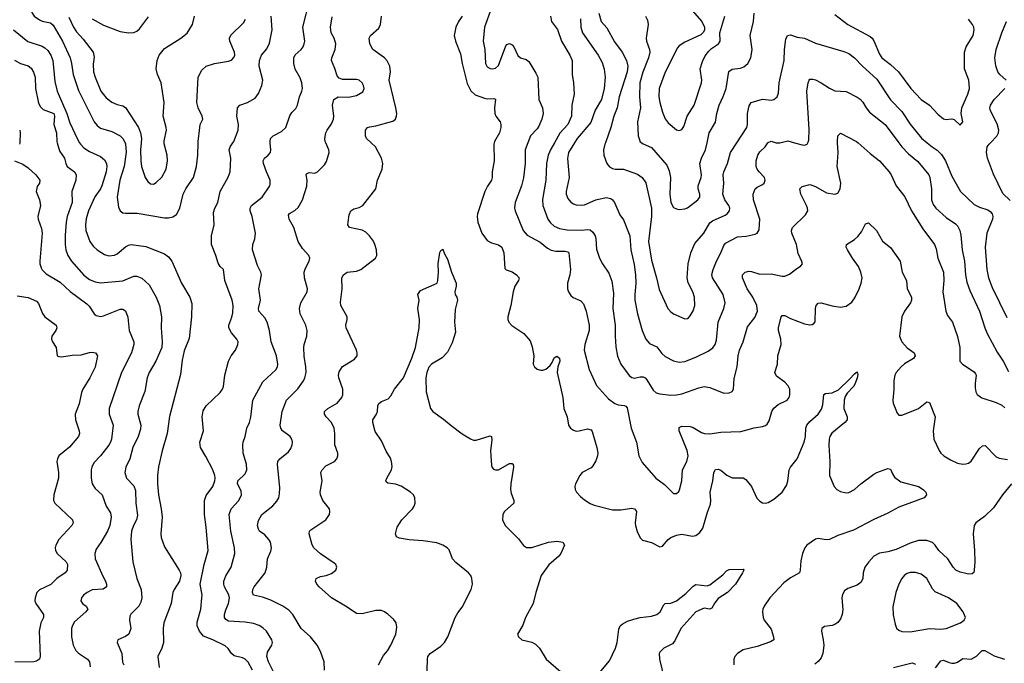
# Model space of a CAD drawing. Header units: inches. Extents: x 990586 to 1117858, y 769490 to 892071.
# Tile 138 of 248: x 1091328 to 1098407, y 806260 to 810884. Entities that reach past the tile are written whole.
import ezdxf

# ---------------------------------------------------------------- set-up
doc = ezdxf.new("R2010")
doc.units = ezdxf.units.IN
doc.header["$MEASUREMENT"] = 0
doc.layers.add('B0890', color=7, linetype='Continuous')
doc.layers.add('B0891', color=7, linetype='Continuous')

msp = doc.modelspace()

# ---------------------------------------------------------------- linework, layer by layer
at = {"layer": 'B0890', "color": 6}
for points, elevation in [([(1091328.5, 810000), (1091327.9, 809990)], 2900), ([(1091598, 810000), (1091606.2, 809966.2), (1091617.3, 809937.3), (1091650.2, 809890), (1091659.2, 809850), (1091669.7, 809830), (1091721.5, 809790), (1091735.1, 809770), (1091733.1, 809730), (1091702.4, 809650), (1091705.2, 809570), (1091670.6, 809470), (1091663.4, 809430), (1091655.2, 809335.2), (1091655.7, 809270), (1091660.9, 809230), (1091674.8, 809190), (1091700.4, 809150), (1091790, 809048.1), (1091830, 809017.5), (1091870, 809000), (1091910, 808992.9), (1092070, 809008.1), (1092150, 809041.6), (1092170, 809042.5), (1092206.1, 809026.1), (1092259.6, 808979.6), (1092310, 808891.2), (1092333.4, 808830), (1092347.9, 808750), (1092345.4, 808670), (1092353.4, 808570), (1092349.7, 808530), (1092308, 808430), (1092259.7, 808350), (1092244.6, 808310), (1092227.7, 808212.3), (1092186.5, 808110), (1092177.2, 808070), (1092178, 808050), (1092200.2, 807970), (1092197.7, 807942.3), (1092179.3, 807890), (1092142.2, 807810), (1092121, 807730), (1092091.5, 807670), (1092084, 807630), (1092097.2, 807590), (1092150, 807535.3), (1092162.1, 807502.1), (1092164.2, 807410), (1092175.5, 807324.5), (1092167.9, 807292.1), (1092146, 807250), (1092132.6, 807210), (1092128.4, 807150), (1092141.4, 806990), (1092169.8, 806870.2), (1092201.3, 806790), (1092205.7, 806730), (1092199.6, 806700.4), (1092185.2, 806670), (1092127.6, 806612.4), (1092120.9, 806599.1), (1092118, 806570), (1092126.9, 806510), (1092114, 806470), (1092090, 806452.2), (1092032.9, 806430), (1092028.8, 806410), (1092062.5, 806330), (1092067.6, 806267.6), (1092077.1, 806250)], 3000), ([(1091759.1, 810000), (1091764.9, 809990), (1091790, 809963), (1091830, 809936.3), (1091910, 809901.7), (1091937.3, 809877.3), (1091951.6, 809850), (1091954.7, 809830), (1091950, 809791.4), (1091918, 809690), (1091909.2, 809670), (1091867.8, 809612.2), (1091822.9, 809510), (1091806.5, 809453.5), (1091801, 809410), (1091804.3, 809370), (1091833.5, 809290), (1091856.5, 809256.5), (1091885.2, 809230), (1091937.6, 809197.6), (1091970, 809187.1), (1092010, 809191.8), (1092030, 809202.9), (1092090, 809253.3), (1092110, 809264.7), (1092130, 809269.5), (1092234.9, 809254.9), (1092370, 809201), (1092399.4, 809179.4), (1092422.1, 809150), (1092492.6, 808990), (1092552.6, 808890), (1092566.1, 808846.1), (1092562.9, 808750), (1092545.7, 808594.3), (1092510, 808504.8), (1092496.8, 808436.8), (1092484.8, 808335.2), (1092406.5, 808033.5), (1092388.3, 807910), (1092352.4, 807787.6), (1092327.3, 807672.7), (1092319.3, 807610), (1092318.7, 807550), (1092325.7, 807470), (1092346.4, 807370), (1092352, 807310), (1092342.1, 807190), (1092344.9, 807164.9), (1092370, 807097.5), (1092475.3, 806930), (1092484.8, 806910), (1092487.5, 806890), (1092478.5, 806850), (1092438.7, 806790), (1092430.5, 806770), (1092416.4, 806690), (1092364.2, 806550), (1092359.7, 806510), (1092362, 806410), (1092350.9, 806370), (1092321.6, 806310), (1092330.8, 806230.8)], 3100), ([(1092085.9, 810000), (1092090, 809992), (1092092.7, 809932.7), (1092078.8, 809830), (1092047.5, 809730), (1092028, 809610), (1092038.3, 809538.3), (1092050, 809510), (1092070, 809496.9), (1092090, 809493.1), (1092173.9, 809493.9), (1092370, 809460.9), (1092398.7, 809461.3), (1092430, 809468.7), (1092454.8, 809485.2), (1092480.9, 809530), (1092503.3, 809630), (1092522.4, 809670), (1092577.6, 809750), (1092598.5, 809830), (1092609, 809910), (1092611.9, 810000)], 3200), ([(1092201.5, 810000), (1092197.1, 809950), (1092198.6, 809870), (1092204.2, 809830), (1092230.7, 809750.7), (1092250, 809721.8), (1092270, 809704.9), (1092290, 809702.6), (1092310, 809713.6), (1092350, 809752.1), (1092381.2, 809810), (1092391.8, 809870), (1092389.4, 809910), (1092367.6, 809992.4), (1092367.6, 810000)], 3300), ([(1093002.1, 806210), (1092970, 806267.3), (1092950, 806289.6), (1092930, 806299.1), (1092870, 806313), (1092850.7, 806330), (1092826.9, 806366.9), (1092806.2, 806386.2), (1092717.4, 806430), (1092650, 806454.6), (1092620.3, 806490), (1092604.2, 806530), (1092603.2, 806556.8), (1092630.3, 806650), (1092638.9, 806730), (1092639.8, 806750), (1092626.5, 806830), (1092655, 806970), (1092683.2, 807070), (1092670, 807238.9), (1092656.3, 807330), (1092656.5, 807430), (1092670, 807464.8), (1092716.3, 807530), (1092731.4, 807570), (1092734.1, 807590), (1092732.3, 807610), (1092717.2, 807650), (1092666.8, 807746.8), (1092627.8, 807810), (1092623.7, 807850), (1092648.7, 807931.3), (1092640.8, 808030), (1092647, 808073), (1092670, 808109.2), (1092770, 808206.4), (1092786.6, 808230), (1092793.2, 808250), (1092803.4, 808330), (1092829.3, 808430.7), (1092849.9, 808470), (1092879.9, 808510), (1092897.2, 808550), (1092898, 808570), (1092889.9, 808590), (1092850, 808635.4), (1092831.9, 808670), (1092832.6, 808690), (1092854.1, 808745.9), (1092861.2, 808778.8), (1092863.1, 808830), (1092857.1, 808870), (1092803.6, 809010), (1092794, 809090), (1092770, 809111.6), (1092754.7, 809134.7), (1092738.8, 809190), (1092706.8, 809270), (1092707.6, 809330), (1092725.5, 809410), (1092721.2, 809498.8), (1092731.2, 809528.8), (1092754, 809570), (1092770.7, 809650), (1092827.9, 809752.1), (1092841.6, 809790), (1092845.8, 809890), (1092835.4, 809950), (1092842.2, 809970), (1092860.7, 810000)], 3100), ([(1093155, 806195), (1093117.6, 806270), (1093105.3, 806310), (1093110, 806341.3), (1093142.3, 806390), (1093144.9, 806410), (1093140.9, 806430), (1093103.6, 806490), (1093075.9, 806515.9), (1093050, 806531.7), (1093010, 806545.4), (1092950, 806556), (1092830, 806564.2), (1092810, 806576.1), (1092800.5, 806590), (1092799.9, 806610), (1092810, 806645.1), (1092830.4, 806689.6), (1092835.7, 806730), (1092832.1, 806752.1), (1092800, 806810), (1092795.2, 806830), (1092796.8, 806850), (1092810, 806888.2), (1092848, 806950), (1092875.5, 807050), (1092873.2, 807090), (1092847, 807210), (1092835.4, 807330), (1092848.2, 807370), (1092904.7, 807430), (1092923.7, 807470), (1092919.6, 807499.6), (1092895.2, 807550), (1092896, 807570), (1092950, 807622.2), (1092962.1, 807650), (1092958.2, 807690), (1092934.1, 807770), (1092932.2, 807830), (1092934.6, 807850), (1092950.3, 807890), (1092961.8, 807950), (1092979.8, 807990), (1092990, 808027.6), (1093003.5, 808150), (1093077.1, 808282.9), (1093170, 808368.5), (1093181.4, 808390), (1093184.8, 808410), (1093175.2, 808470), (1093135.6, 808570), (1093125.1, 808650), (1093107.5, 808710), (1093090, 808743.2), (1093047.2, 808790), (1093044.8, 808810), (1093059.1, 808870), (1093048.7, 808950), (1093066.1, 809050), (1093062.9, 809070), (1093039.1, 809119.1), (1093003.3, 809230), (1093003.7, 809270), (1093018.3, 809310), (1093024.8, 809350), (1093000.3, 809470), (1092985.5, 809510), (1092984.5, 809530), (1092996.1, 809550), (1093071, 809609), (1093126.8, 809690), (1093130, 809700.8), (1093129.9, 809730), (1093101.9, 809790), (1093081.5, 809850), (1093079.2, 809870), (1093088.2, 809890), (1093115.9, 809910), (1093130.6, 809930), (1093135, 809950), (1093129.9, 810000)], 3000), ([(1093520.1, 806210), (1093517.7, 806270), (1093490, 806346.1), (1093466.2, 806390), (1093418.3, 806450), (1093351.7, 806510), (1093291.2, 806611.3), (1093262.3, 806642.3), (1093220.6, 806670), (1093133.2, 806713.2), (1093074.7, 806734.7), (1093010, 806749.5), (1093002.8, 806770), (1093005.2, 806790), (1093015.1, 806810), (1093092.5, 806910), (1093104.2, 806950), (1093110.2, 807010), (1093133.9, 807066.1), (1093138.5, 807090), (1093132.1, 807130), (1093120.4, 807150), (1093090, 807182.6), (1093053.3, 807210), (1093044.4, 807224.4), (1093039, 807250), (1093045.1, 807285.1), (1093069.7, 807330.3), (1093147.8, 807392.2), (1093176, 807424), (1093190.5, 807449.5), (1093197.3, 807477.3), (1093199.1, 807520.9), (1093182.1, 807690), (1093184.3, 807710), (1093197.9, 807730), (1093261.1, 807778.9), (1093277.2, 807802.8), (1093286.8, 807830), (1093288.7, 807850), (1093284.4, 807870), (1093271.9, 807890), (1093218.6, 807930), (1093205, 807950), (1093201, 807970), (1093214.4, 808070), (1093246.1, 808150), (1093328.5, 808231.5), (1093369.3, 808290), (1093378.4, 808310), (1093386.9, 808350), (1093386.3, 808390), (1093374.3, 808465.7), (1093370.7, 808529.3), (1093372.6, 808550), (1093392, 808610), (1093394.6, 808650), (1093384.9, 808690), (1093345.6, 808770), (1093339.2, 808810), (1093349.9, 808850), (1093395.3, 808930), (1093396.9, 808950), (1093375.9, 809030), (1093374.2, 809070), (1093382.2, 809097.8), (1093409.2, 809150), (1093413.9, 809170), (1093406.9, 809190), (1093361, 809241), (1093331.3, 809290), (1093299.7, 809390), (1093266.3, 809450), (1093261.3, 809478.7), (1093267.4, 809492.6), (1093307.1, 809512.9), (1093330, 809533.9), (1093362.5, 809590), (1093393, 809687), (1093396, 809730), (1093387.5, 809770), (1093390, 809777.3), (1093410, 809786.8), (1093450, 809782.4), (1093469.6, 809790.4), (1093519.2, 809840.8), (1093533.7, 809866.3), (1093553.3, 809930), (1093551, 809950), (1093529, 810000)], 2900), ([(1093908.8, 806250), (1093944.8, 806315.2), (1093973.3, 806350), (1093997.1, 806390), (1094032.3, 806470), (1094040.7, 806520.7), (1094035.8, 806550), (1094016.7, 806576.7), (1093974.2, 806614.2), (1093951.2, 806631.2), (1093930, 806638.6), (1093890, 806638.5), (1093790, 806615.3), (1093750, 806618.3), (1093683.9, 806663.9), (1093569.5, 806729.5), (1093482, 806810), (1093463.7, 806830), (1093455.8, 806850), (1093459.4, 806870), (1093490, 806884.8), (1093530.6, 806890.6), (1093570, 806904.6), (1093601.7, 806930), (1093609, 806950), (1093601.5, 806970), (1093590, 806980.3), (1093490, 807045.8), (1093442.6, 807090), (1093430.6, 807110.6), (1093408.4, 807190), (1093412.9, 807210), (1093421.1, 807218.9), (1093529.9, 807290), (1093556.1, 807330), (1093559.1, 807350), (1093555.3, 807370), (1093506.9, 807430), (1093491.9, 807470), (1093489.6, 807490.4), (1093502, 807570), (1093494.2, 807630), (1093502.8, 807650), (1093530, 807678.2), (1093591.5, 807710), (1093609, 807730), (1093614.9, 807750), (1093614.5, 807770), (1093593.9, 807830), (1093593.4, 807910), (1093588.5, 807950), (1093570.8, 807990), (1093532.3, 808030), (1093519.8, 808050), (1093520.3, 808070), (1093544, 808090), (1093611.4, 808130), (1093645.3, 808170), (1093652.2, 808190), (1093651.5, 808230), (1093621.7, 808310), (1093620.1, 808330), (1093625, 808355), (1093648.5, 808391.5), (1093734.9, 808445.1), (1093753.7, 808470), (1093755.4, 808490), (1093750.8, 808510), (1093676.1, 808670), (1093672.2, 808690), (1093681.9, 808730), (1093681.6, 808750), (1093637.4, 808830), (1093635.5, 808855.5), (1093646.5, 808950), (1093644.4, 809030), (1093656.1, 809050), (1093683.6, 809070), (1093750, 809078.2), (1093781.2, 809090), (1093885.7, 809170), (1093896.6, 809190), (1093894.5, 809230), (1093881.5, 809270), (1093871.7, 809291.7), (1093844.5, 809330), (1093816.4, 809356.4), (1093791.1, 809371.1), (1093700.4, 809390), (1093687.9, 809410), (1093689, 809430), (1093697.4, 809482.6), (1093710, 809510.2), (1093730, 809524.4), (1093770, 809535.4), (1093796.5, 809550), (1093889.5, 809670), (1093899.9, 809730), (1093934.4, 809810), (1093938.3, 809850), (1093928.5, 809890), (1093886.5, 809970), (1093854.7, 810000)], 2800), ([(1094739.2, 810000), (1094736.5, 809990), (1094740.7, 809870), (1094724.6, 809790), (1094725.1, 809750), (1094720.4, 809730), (1094691.5, 809688.5), (1094672.9, 809650), (1094619.9, 809490), (1094617.1, 809470), (1094623.1, 809430), (1094651.7, 809350), (1094690, 809296.7), (1094719.8, 809279.8), (1094770, 809266.7), (1094793.9, 809250), (1094808.7, 809210), (1094815.9, 809095.9), (1094826.6, 809086.6), (1094870, 809072.4), (1094900.4, 809050), (1094918.8, 809030), (1094914.3, 809010), (1094888, 808970), (1094875.9, 808930), (1094858.6, 808830), (1094838, 808750), (1094838.2, 808730), (1094845.1, 808710), (1094867.1, 808687.1), (1094952.6, 808630), (1094997.4, 808577.4), (1095013.2, 808533.2), (1095025.8, 808470), (1095020.2, 808410), (1095029.8, 808390), (1095050, 808374.5), (1095074.1, 808365.9), (1095090, 808366), (1095110, 808374.1), (1095141.1, 808398.9), (1095157.6, 808422.4), (1095170, 808454.6), (1095190, 808467.8), (1095210, 808452.6), (1095211, 808430), (1095197.5, 808390), (1095193.2, 808350), (1095234, 808170), (1095240.1, 808090), (1095264, 808030), (1095274.5, 807970), (1095289.5, 807949.5), (1095310, 807935.8), (1095330, 807929.1), (1095350, 807929.5), (1095410, 807944), (1095436.8, 807936.8), (1095445, 807925), (1095478.7, 807810), (1095485.9, 807770), (1095483.7, 807750), (1095470, 807714.7), (1095450, 807678.9), (1095436, 807664), (1095371.6, 807630), (1095354.8, 807610), (1095324.8, 807550), (1095319.8, 807530), (1095322.2, 807510), (1095332.2, 807490), (1095359.2, 807459.2), (1095390, 807433.6), (1095430, 807408.3), (1095457.5, 807397.5), (1095590, 807362.8), (1095650, 807362.2), (1095730, 807375.5), (1095749.2, 807369.2), (1095763.3, 807350), (1095753.5, 807270), (1095754.8, 807250), (1095768, 807208), (1095790, 807160.9), (1095805.6, 807145.6), (1095870, 807128), (1095930, 807096.8), (1095950, 807101), (1095991.2, 807148.8), (1096010, 807164), (1096050, 807181.5), (1096090, 807187.8), (1096166.4, 807173.6), (1096190, 807177.3), (1096219.5, 807200.5), (1096239.4, 807230), (1096273, 807347), (1096296, 807404), (1096298.4, 807430), (1096293.4, 807490), (1096312.3, 807570), (1096319.3, 807630), (1096330, 807653.1), (1096350, 807656), (1096370, 807646.6), (1096412.2, 807612.2), (1096450, 807592.8), (1096530, 807591.9), (1096550, 807581.5), (1096590.1, 807530.1), (1096627.6, 807447.6), (1096650, 807424.8), (1096670, 807413.9), (1096690, 807410.7), (1096710, 807415.5), (1096750, 807439.1), (1096809.4, 807490), (1096841.2, 807538.8), (1096851.2, 807568.8), (1096860.4, 807650), (1096870.6, 807670), (1096917, 807730), (1096967.6, 807850), (1096977.8, 807890), (1096980.2, 807950), (1096987.7, 807970), (1097010, 807998.3), (1097067.9, 808050), (1097093, 808087), (1097102.9, 808117.1), (1097110, 808190.2), (1097122.3, 808197.7), (1097170, 808202.3), (1097214.7, 808225.3), (1097296.9, 808303.1), (1097330, 808340.7), (1097350, 808353.1), (1097354.1, 808334.1), (1097350.6, 808310.6), (1097335, 808270), (1097323, 808250), (1097278.5, 808201.5), (1097263.9, 808176.1), (1097255.9, 808150), (1097253.6, 808090), (1097278.4, 808030), (1097277, 808010), (1097261.7, 807990), (1097167.4, 807912.6), (1097153.7, 807890), (1097148.2, 807870), (1097145.6, 807825.6), (1097153.8, 807710), (1097150.1, 807610.1), (1097183.7, 807530), (1097203.3, 807510), (1097230, 807495.5), (1097270, 807486), (1097290, 807487.8), (1097330, 807508.3), (1097375.5, 807550), (1097470, 807619.9), (1097490, 807631), (1097570, 807659), (1097590, 807655.9), (1097602.5, 807622.5), (1097617.7, 807597.7), (1097663, 807563), (1097791.3, 807531.3), (1097824.5, 807510), (1097844.1, 807490), (1097847.5, 807470), (1097830, 807448.8), (1097650, 807383.1), (1097570, 807338.2), (1097470, 807293.7), (1097323.6, 807216.4), (1097210, 807177.9), (1097150, 807149.6), (1097126.3, 807146.3), (1097070, 807156.5), (1097050, 807152.5), (1096987.2, 807110), (1096972.3, 807090), (1096956.8, 807050), (1096944.5, 806995.5), (1096940.4, 806930), (1096934.2, 806910), (1096870, 806875.2), (1096822.8, 806837.2), (1096721, 806730), (1096679.9, 806670), (1096671.7, 806650), (1096668.5, 806630), (1096673.3, 806590), (1096681.1, 806570), (1096730, 806506.6), (1096748.7, 806451.3), (1096750.1, 806430), (1096726.4, 806413.6), (1096630, 806380.8), (1096530, 806357.1), (1096488.9, 806331.1), (1096470.5, 806310), (1096463.4, 806290), (1096462.5, 806250)], 2800), ([(1094982, 810000), (1094963.5, 809950), (1094962, 809850), (1094951.4, 809748.6), (1094936.5, 809690), (1094890.9, 809570), (1094885.3, 809530), (1094890.2, 809510), (1094949.1, 809370), (1094976.3, 809336.2), (1095070, 809285.2), (1095123.4, 809243.4), (1095150, 809228.7), (1095182.1, 809222.1), (1095250, 809220.3), (1095270, 809215.8), (1095276.5, 809210), (1095287.7, 809090), (1095284.3, 809050), (1095266.6, 808990), (1095267.5, 808950), (1095273.5, 808930), (1095290, 808903.3), (1095308.2, 808888.2), (1095363.5, 808863.5), (1095381.7, 808841.7), (1095402.2, 808790), (1095422, 808690), (1095421.9, 808650), (1095391.9, 808550), (1095387.8, 808510), (1095423, 808370), (1095476.1, 808256.1), (1095560.6, 808160.6), (1095607, 808127), (1095630, 808118.2), (1095673.3, 808113.3), (1095687, 808107), (1095695.8, 808095.8), (1095723.7, 807950), (1095762, 807850), (1095778.9, 807750), (1095803, 807703), (1095901.7, 807590), (1095964.7, 807544.7), (1096030, 807480.9), (1096050, 807479.3), (1096066.6, 807493.4), (1096073, 807507), (1096087.9, 807570), (1096093.4, 807650), (1096124.4, 807710), (1096133.8, 807750), (1096127.5, 807790), (1096068.8, 807930), (1096070, 807955.1), (1096090, 807963.9), (1096150, 807961.4), (1096170, 807954.2), (1096230, 807918.1), (1096250.8, 807910.8), (1096290, 807907.7), (1096370, 807921.5), (1096513.9, 807926.1), (1096610, 807951.9), (1096670, 807961.7), (1096690, 807968.3), (1096701.9, 807978.1), (1096717.4, 808002.6), (1096737.1, 808070), (1096750, 808094.2), (1096780.4, 808119.6), (1096845.9, 808150), (1096860.1, 808170), (1096865.7, 808190), (1096865, 808230), (1096854.4, 808254.4), (1096830, 808279.4), (1096770, 808323.6), (1096758, 808350), (1096776.3, 808410), (1096778.3, 808470), (1096802.2, 808550), (1096800, 808590), (1096783.1, 808650), (1096783.9, 808670), (1096803.1, 808750), (1096810, 808759.9), (1096830, 808759.8), (1096870, 808737.5), (1096970, 808699.2), (1097008.1, 808691.9), (1097026.3, 808693.7), (1097038.8, 808701.2), (1097047, 808713), (1097049.3, 808810), (1097055.8, 808830), (1097070, 808847.9), (1097090, 808849.4), (1097170, 808827.3), (1097230, 808817.8), (1097270, 808826), (1097310, 808853.5), (1097333.9, 808886.1), (1097364.4, 808950), (1097378.4, 808990), (1097384.9, 809030), (1097375.9, 809070), (1097359, 809110), (1097315.5, 809170), (1097279.2, 809230), (1097271.2, 809250), (1097272, 809268), (1097330, 809305.9), (1097353.1, 809326.9), (1097379.6, 809360.4), (1097410, 809418.4), (1097430, 809423.5), (1097489.3, 809369.3), (1097532.3, 809292.3), (1097590, 809248.1), (1097659.5, 809150), (1097673.6, 809070), (1097704.7, 809010), (1097708.7, 808950), (1097739.8, 808890), (1097741.2, 808870), (1097734, 808850), (1097690.3, 808790), (1097669.5, 808750), (1097654.1, 808610), (1097670.4, 808570), (1097710, 808526), (1097759.8, 808490), (1097766.8, 808470), (1097755.3, 808450), (1097690, 808412), (1097665.5, 808390), (1097628.9, 808350), (1097619.9, 808330), (1097613, 808290), (1097613, 808227), (1097605.5, 808150), (1097608.7, 808128.7), (1097636.8, 808056.8), (1097650, 808043.9), (1097670, 808043.3), (1097689.5, 808049.5), (1097790, 808090.4), (1097850, 808138.3), (1097870, 808134.1), (1097910.1, 808030), (1097896.9, 807930), (1097901.1, 807870), (1097938.2, 807790), (1097951.7, 807770), (1097973.5, 807750), (1098021, 807721), (1098070, 807699.2), (1098110, 807691.3), (1098130, 807692.6), (1098150, 807698.2), (1098168.4, 807711.6), (1098230, 807802.4), (1098250, 807821.5), (1098270, 807824.6), (1098350, 807742.9), (1098370, 807733.9), (1098430, 807724.3)], 2900), ([(1095173.2, 810000), (1095146.3, 809953.7), (1095129, 809911), (1095116.5, 809850), (1095111.8, 809730), (1095086.9, 809593.1), (1095088.5, 809550), (1095125.3, 809450), (1095143.6, 809423.6), (1095170, 809400.3), (1095210, 809384.1), (1095265, 809375), (1095370, 809370.8), (1095410, 809376.6), (1095430, 809374.6), (1095450, 809357.2), (1095465.5, 809330), (1095471.2, 809310), (1095476.2, 809236.2), (1095497.8, 809170), (1095517.6, 809130), (1095563.4, 809063.4), (1095585.4, 809005.4), (1095598.3, 808918.3), (1095591.9, 808810), (1095609.8, 808690.2), (1095608.5, 808610), (1095614.9, 808534.9), (1095626.9, 808466.9), (1095650.6, 808410), (1095710, 808327.9), (1095730, 808314), (1095749, 808309), (1095790, 808318.8), (1095810, 808317.5), (1095824.2, 808310), (1095836.7, 808296.7), (1095882, 808222), (1095904.5, 808204.5), (1095930, 808195.5), (1096010, 808185.8), (1096050, 808187.8), (1096090, 808196), (1096210, 808239), (1096250, 808248.5), (1096290, 808241.4), (1096390, 808200.7), (1096430, 808202.8), (1096450, 808212.5), (1096460.9, 808230), (1096465.8, 808305.8), (1096487.7, 808390), (1096495, 808470), (1096504.2, 808510), (1096530, 808570), (1096561.6, 808678.4), (1096614.8, 808745.2), (1096633.2, 808790), (1096628.2, 808830), (1096600.4, 808890), (1096559.2, 808950), (1096524.8, 809030), (1096525.5, 809050), (1096543.1, 809070), (1096570, 809078.4), (1096590, 809076.1), (1096650, 809056.1), (1096730, 809058.4), (1096810, 809040.8), (1096830, 809041.2), (1096864.1, 809055.9), (1096905.7, 809090), (1096945.4, 809114.6), (1096956.4, 809130), (1096952.4, 809147.6), (1096925, 809205), (1096913.7, 809270), (1096879.7, 809350), (1096876.8, 809370), (1096884, 809390), (1096978.5, 809481.5), (1096994.1, 809510), (1096993.2, 809530), (1096986, 809550), (1096944.5, 809630), (1096937.6, 809670), (1096953.5, 809686.5), (1097010, 809700.1), (1097050, 809686), (1097130, 809640.7), (1097189.2, 809630.8), (1097210, 809638.8), (1097227.6, 809670), (1097231.9, 809710), (1097204.7, 809830), (1097213.8, 809930), (1097208.9, 810000)], 3000), ([(1095317.4, 810000), (1095273.2, 809930), (1095265.7, 809885.7), (1095278.1, 809750), (1095257.8, 809650), (1095257.9, 809630), (1095270, 809600.1), (1095290, 809574.2), (1095310, 809559.9), (1095330, 809552.7), (1095369.5, 809550.5), (1095390, 809554.6), (1095470, 809589.6), (1095545.5, 809605.5), (1095578.2, 809598.2), (1095591.4, 809590), (1095605.4, 809570), (1095642.4, 809482.4), (1095670, 809446), (1095714.9, 809330), (1095721.2, 809230), (1095745.4, 809125.4), (1095755.5, 809050), (1095757.5, 808990), (1095750, 808910), (1095752.1, 808870), (1095771, 808770), (1095803.7, 808650), (1095829, 808589), (1095856.9, 808556.9), (1095910, 808533.8), (1095945.7, 808485.7), (1095970, 808463.2), (1096030, 808433.2), (1096070, 808423), (1096110, 808428.4), (1096190, 808458.4), (1096277.9, 808502.1), (1096312.6, 808527.4), (1096328.6, 808551.4), (1096338, 808582), (1096349.8, 808710), (1096390.6, 808810), (1096400, 808850), (1096386.8, 808910), (1096310.2, 809030), (1096305.4, 809054.6), (1096313.6, 809090), (1096338.6, 809150), (1096370.1, 809210), (1096390, 809262.5), (1096402, 809278), (1096490, 809325.1), (1096551.2, 809328.8), (1096615.7, 809344.3), (1096630, 809350.1), (1096645.3, 809374.7), (1096649.7, 809450.3), (1096603.2, 809590), (1096601.9, 809630), (1096616.6, 809670), (1096630, 809681.6), (1096670, 809700.1), (1096680.1, 809710), (1096688.5, 809730), (1096684.4, 809750), (1096643.9, 809790), (1096629.7, 809810), (1096623, 809830), (1096623.2, 809870), (1096634.4, 809910), (1096650, 809933.6), (1096688.8, 809971.2), (1096708.1, 810000)], 3100), ([(1095539.4, 810000), (1095535.7, 809990), (1095526.7, 809950), (1095528.3, 809910), (1095550, 809851.6), (1095570, 809827.3), (1095590, 809815.8), (1095610, 809810.9), (1095670.2, 809810), (1095770, 809775.3), (1095804.8, 809750), (1095830, 809710.8), (1095870.3, 809530), (1095870.6, 809470), (1095850.3, 809290), (1095870, 809157.4), (1095907.1, 809030), (1095924.8, 808944.8), (1095988.8, 808810), (1096010, 808784.2), (1096030, 808770.5), (1096110, 808735.4), (1096130, 808737.5), (1096136.9, 808743.1), (1096150, 808755.9), (1096170, 808791.4), (1096183.3, 808830), (1096179.5, 808890), (1096167, 808930), (1096134.7, 808994.7), (1096127, 809030), (1096135, 809130), (1096154.7, 809210), (1096182.7, 809277.3), (1096247.7, 809350), (1096290, 809424.3), (1096310, 809439.1), (1096399.6, 809480.4), (1096414.7, 809490), (1096431.3, 809510), (1096432.9, 809530), (1096425.7, 809550), (1096397.5, 809590), (1096382.9, 809630), (1096390.8, 809710), (1096386.6, 809770), (1096390, 809790), (1096416.9, 809850), (1096438.5, 809930), (1096483.9, 810000)], 3200), ([(1095800.2, 810000), (1095811.6, 809991.6), (1095870, 809966.1), (1095980, 809840), (1095997.7, 809797.7), (1096006.6, 809750), (1096003, 809630), (1096010.1, 809570.1), (1096030, 809535.6), (1096050, 809524.6), (1096070, 809520.7), (1096110, 809524.9), (1096130, 809532.8), (1096203, 809590), (1096218, 809610), (1096218, 809630), (1096206.5, 809670), (1096207.1, 809690), (1096227.1, 809750), (1096229.3, 809770), (1096219.1, 809850), (1096230, 809889.7), (1096260.1, 809950), (1096270.5, 810000)], 3300), ([(1096767.9, 810000), (1096770, 809999.4), (1096790, 809999.2), (1096793.6, 810000)], 3100), ([(1096898.7, 810000), (1096954.7, 809985.3), (1096970, 809983.1), (1096991.1, 809990), (1096994.8, 810000)], 3100), ([(1097356.7, 810000), (1097442.1, 809922.1), (1097510, 809871.1), (1097580.1, 809790), (1097593.6, 809770), (1097630.5, 809690.5), (1097691.7, 809611.7), (1097739.8, 809510), (1097822.1, 809382.1), (1097905.9, 809270), (1097917.1, 809237.1), (1097930, 809170), (1097969.1, 809070), (1097973.2, 809010), (1097965.5, 808930), (1097986.8, 808790), (1097999.8, 808759.8), (1098034.2, 808710), (1098070, 808607.8), (1098087.3, 808530), (1098088.6, 808430), (1098106.4, 808410), (1098190, 808354.9), (1098200.4, 808340.4), (1098204.6, 808330), (1098197.4, 808270), (1098198.3, 808238.3), (1098203.3, 808210), (1098212.1, 808192.1), (1098246.3, 808166.3), (1098350, 808134.6), (1098390, 808114.8), (1098410, 808096.1)], 3000), ([(1097649.1, 810000), (1097671.7, 809970), (1097719.2, 809919.2), (1097785.6, 809865.6), (1097865.3, 809770), (1097872.2, 809750), (1097883.1, 809670), (1097884.3, 809590), (1097895.6, 809555.6), (1097915.1, 809530), (1097990, 809463.3), (1098057.5, 809417.5), (1098070, 809404), (1098087.2, 809370), (1098094.8, 809334.8), (1098105.1, 809230), (1098120.5, 809150), (1098128.1, 809050), (1098137.7, 808997.7), (1098158.5, 808938.5), (1098230, 808791), (1098266.6, 808670), (1098283.5, 808630), (1098355.8, 808495.8), (1098400, 808430), (1098436.6, 808356.6)], 3100), ([(1097852.7, 810000), (1097888.9, 809970), (1097925.8, 809945.8), (1097955.1, 809915.1), (1097985.4, 809870), (1098030, 809758.7), (1098092.8, 809650), (1098190, 809557.3), (1098230, 809537.3), (1098290, 809517.8), (1098306.3, 809506.3), (1098319, 809490), (1098324.1, 809470), (1098321.9, 809450), (1098282.6, 809350), (1098270.3, 809250), (1098281.5, 809090), (1098294.5, 809030), (1098320.4, 808960.4), (1098425.4, 808745.4)], 3200), ([(1098450, 809586.2), (1098395.8, 809635.8), (1098330, 809774.2), (1098286.3, 809890), (1098278.4, 809930), (1098284.6, 809970), (1098297.8, 809990), (1098307.7, 810000)], 3200), ([(1091291.1, 809870), (1091350, 809845.4), (1091390, 809819.9), (1091444, 809770), (1091473, 809730), (1091471.9, 809710), (1091454.9, 809685.1), (1091447.9, 809650), (1091470, 809590), (1091478.8, 809550), (1091459.6, 809470), (1091460.6, 809450), (1091484.7, 809384.7), (1091491, 809350), (1091472.3, 809150), (1091473, 809130), (1091481.6, 809101.6), (1091490, 809087.4), (1091519.2, 809059.2), (1091618.8, 808998.8), (1091690.4, 808930.4), (1091810, 808842.9), (1091826.8, 808826.8), (1091863.4, 808770), (1091878.5, 808758.5), (1091910, 808752.6), (1091930, 808757.2), (1092050, 808803.5), (1092070, 808803.4), (1092090, 808791.5), (1092106.6, 808746.6), (1092116.5, 808650), (1092148.4, 808570), (1092148.7, 808550), (1092132.3, 808490), (1092060, 808350), (1091971.5, 808090), (1091970.7, 808050), (1092000, 807970), (1091987.4, 807870), (1091981.2, 807850), (1091970, 807827.5), (1091910, 807749.9), (1091860.4, 807699.6), (1091846.8, 807670), (1091843.3, 807650), (1091842.1, 807590), (1091848.8, 807548.8), (1091870, 807515.5), (1091921.9, 807470), (1091949.9, 807389.9), (1091981.9, 807341.9), (1091987.1, 807310), (1091976.1, 807250), (1091960.6, 807210), (1091912.6, 807127.4), (1091879, 807081), (1091867.9, 807050), (1091871.9, 807010), (1091926, 806886), (1091946.2, 806850), (1091953.5, 806830), (1091952.1, 806810), (1091927.4, 806792.6), (1091850, 806787.2), (1091813.1, 806770), (1091787.4, 806750), (1091772, 806730), (1091768, 806710), (1091780.7, 806690), (1091805.8, 806670), (1091817.5, 806650), (1091805, 806630), (1091722.3, 806557.7), (1091707.4, 806532.6), (1091701.5, 806510), (1091699.7, 806450), (1091712.6, 806390), (1091732.7, 806352.7), (1091750, 806333.3), (1091814.8, 806290), (1091830.2, 806270.2), (1091835.5, 806235.5)], 2900), ([(1094255.4, 806130), (1094259.3, 806290), (1094263.6, 806310), (1094279.9, 806330), (1094357.3, 806382.7), (1094381.4, 806410), (1094407.3, 806450), (1094458.2, 806590), (1094477.3, 806622.7), (1094510, 806664.4), (1094573.5, 806790), (1094584, 806830), (1094579.8, 806870), (1094571.8, 806890), (1094554.4, 806910), (1094464.6, 806984.6), (1094441.2, 807010), (1094415.1, 807075.1), (1094401.5, 807090), (1094371.4, 807110), (1094326.7, 807126.7), (1094230, 807140.9), (1094127.8, 807147.8), (1094059.8, 807159.8), (1094038.4, 807170), (1094031.1, 807190), (1094042.4, 807237.6), (1094075, 807290), (1094151.4, 807370), (1094164.9, 807390), (1094171.7, 807410), (1094168.6, 807450), (1094159, 807470), (1094139.2, 807490), (1094070, 807533), (1094030, 807546.5), (1093974.3, 807554.3), (1093963.3, 807563.3), (1093960.9, 807570), (1093968, 807590), (1094001, 807650), (1094005.4, 807674.6), (1094002.6, 807710), (1093994.3, 807734.3), (1093963.7, 807783.7), (1093930, 807857.9), (1093885.2, 807925.2), (1093866.3, 807990), (1093867.6, 808010), (1093894, 808050), (1093901.7, 808070), (1093903.5, 808110), (1093910, 808125.6), (1093930, 808141.2), (1093978.6, 808161.4), (1093997.4, 808182.6), (1094024.1, 808230), (1094088.2, 808311.8), (1094148, 808452), (1094173, 808530), (1094200.8, 808670), (1094202.4, 808730), (1094191.3, 808808.7), (1094199.7, 808870), (1094191.6, 808910), (1094210, 808939.3), (1094330, 808991.3), (1094335.6, 809010), (1094339.2, 809070), (1094337.3, 809130), (1094348.9, 809211.1), (1094355.1, 809224.9), (1094370, 809234.8), (1094381.8, 809201.8), (1094403.6, 809163.6), (1094432.3, 809070), (1094466.3, 808990), (1094466.4, 808970), (1094456.6, 808930), (1094458.4, 808910), (1094470.5, 808890), (1094475.4, 808870), (1094458.4, 808801.6), (1094455.5, 808710), (1094460.9, 808639.1), (1094438.1, 808561.9), (1094405.3, 808494.7), (1094365.1, 808454.9), (1094290, 808409.9), (1094270, 808387.9), (1094255, 808350), (1094247.6, 808310), (1094250.6, 808210), (1094282.6, 808090), (1094298, 808070), (1094375.3, 808015.3), (1094430, 807969.3), (1094509.4, 807909.4), (1094570, 807872.2), (1094590, 807863.8), (1094610, 807863.1), (1094710, 807894.6), (1094721.2, 807890), (1094723.8, 807863.8), (1094714.2, 807790), (1094715.1, 807750), (1094721.4, 807681.4), (1094725.9, 807665.9), (1094735.3, 807655.3), (1094750, 807649.1), (1094770, 807651.2), (1094850, 807695.3), (1094870, 807695.1), (1094876.8, 807690), (1094879.1, 807670), (1094858.5, 807550), (1094856.9, 807510), (1094861.7, 807481.7), (1094880.6, 807430), (1094881.2, 807410), (1094813.1, 807350), (1094802.2, 807330), (1094798.8, 807290), (1094817.8, 807250), (1094913.5, 807153.5), (1094950, 807105.8), (1094972.9, 807092.9), (1095010, 807091.7), (1095130, 807131.5), (1095190, 807138.1), (1095234.5, 807130), (1095245.1, 807110), (1095218.5, 807050), (1095204, 807030), (1095132.9, 806967.1), (1095078.1, 806890), (1095039.6, 806770), (1095020.9, 806690), (1094964.8, 806590), (1094946.3, 806533.7), (1094906.7, 806470), (1094914, 806450), (1094939.5, 806430), (1095010, 806412.6), (1095037.6, 806397.6), (1095064.4, 806370), (1095114.3, 806290), (1095321.9, 806110)], 2700), ([(1091310, 808899.1), (1091390, 808889.3), (1091450, 808862.2), (1091464.4, 808844.4), (1091493.4, 808773.4), (1091510, 808750), (1091590.1, 808690), (1091596.4, 808670), (1091588, 808650), (1091560.1, 808610), (1091557.4, 808590), (1091564, 808570), (1091590.1, 808530), (1091598.3, 808470), (1091610, 808463.4), (1091630, 808462.1), (1091705, 808475), (1091770, 808476.3), (1091830, 808493), (1091850, 808494.4), (1091874.3, 808490), (1091887.1, 808470), (1091871.8, 808388.2), (1091831.8, 808310), (1091782.3, 808230), (1091773.4, 808206.6), (1091756.7, 808123.3), (1091726.2, 808050), (1091729.1, 808010), (1091757.1, 807930), (1091757.4, 807910), (1091751.5, 807890), (1091686.9, 807813.1), (1091609.8, 807750.2), (1091599.3, 807730), (1091596.3, 807710), (1091607.1, 807630), (1091606.6, 807590), (1091574.1, 807470), (1091570.4, 807430), (1091580.8, 807410), (1091707.2, 807290), (1091713.1, 807270), (1091703.1, 807250), (1091610.7, 807150), (1091587.7, 807110), (1091583.4, 807090), (1091585.9, 807070), (1091598.3, 807050), (1091662.8, 806990), (1091671.3, 806970), (1091668.8, 806930), (1091656.2, 806910), (1091595.6, 806870), (1091553.3, 806826.7), (1091470, 806788.2), (1091452.6, 806770), (1091438.7, 806730), (1091437.7, 806710), (1091444.4, 806690), (1091499.8, 806610), (1091498.5, 806590), (1091479.7, 806550), (1091469.2, 806490), (1091475.7, 806310), (1091470.4, 806290), (1091450, 806276.4), (1091430, 806271.8), (1091292.3, 806267.7)], 2800), ([(1098459.3, 807550), (1098395, 807470), (1098330, 807377.7), (1098264.7, 807315.3), (1098202.6, 807270), (1098190.1, 807250), (1098182.6, 807190), (1098194.1, 807070), (1098195.3, 806990), (1098191.6, 806928.4), (1098187.2, 806912.8), (1098177.2, 806902.8), (1098150, 806900.6), (1098130, 806904.6), (1098090, 806915.5), (1098058.9, 806930), (1098040.7, 806950), (1098001, 807010), (1097935.7, 807070), (1097909.4, 807109.4), (1097890, 807127.5), (1097850, 807142.4), (1097790, 807141.9), (1097730, 807122.4), (1097630, 807078), (1097570, 807060.7), (1097510, 807051.8), (1097470, 807030.2), (1097433.2, 806990), (1097405.2, 806950), (1097393.4, 806910), (1097390, 806870), (1097377.1, 806842.9), (1097350, 806821.3), (1097281.9, 806798.1), (1097258.4, 806781.6), (1097244.8, 806755.2), (1097239.9, 806730), (1097246, 806646), (1097241.7, 806610), (1097230, 806579.6), (1097210, 806553.4), (1097190, 806539.6), (1097170, 806532.3), (1097114.2, 806525.8), (1097096.1, 806510), (1097093.7, 806490), (1097106.1, 806430), (1097109, 806390), (1097101.7, 806330), (1097090, 806300.4), (1097070, 806273.9), (1097045.1, 806254.9)], 2900), ([(1095470, 806161.2), (1095570, 806278.5), (1095612.5, 806370), (1095622.9, 806410), (1095635.5, 806504.5), (1095646.3, 806530), (1095658.9, 806541.1), (1095697.9, 806562.1), (1095742.8, 806577.2), (1095790, 806588.2), (1095870, 806598.3), (1095908.8, 806610), (1095934.1, 806630), (1095960.1, 806679.9), (1095969.9, 806690.1), (1096010, 806693), (1096050, 806710.1), (1096118.6, 806761.4), (1096170, 806813.4), (1096190, 806826.3), (1096270, 806817.2), (1096290, 806823), (1096383.4, 806896.6), (1096410, 806925.6), (1096430, 806933.5), (1096530, 806936.3), (1096534.9, 806930), (1096524.9, 806910), (1096474, 806830), (1096416.1, 806770), (1096350, 806726.6), (1096325.3, 806694.7), (1096303.8, 806656.2), (1096290, 806650.4), (1096250, 806655.4), (1096189.2, 806630.8), (1096081.4, 806510), (1096037.7, 806422.3), (1096020.8, 806399.2), (1095960.6, 806370), (1095930, 806341.4), (1095925.2, 806330), (1095927.5, 806290), (1095961.6, 806150)], 2700), ([(1097913.2, 806226.8), (1097950, 806278.3), (1097970, 806282.4), (1098010, 806265.6), (1098030, 806260.4), (1098050, 806261.6), (1098070.9, 806269.1), (1098110, 806294.4), (1098170, 806289.5), (1098207.8, 806312.2), (1098248.1, 806351.9), (1098268.5, 806351.5), (1098333.8, 806313.8), (1098408.9, 806288.9)], 2900), ([(1097610.4, 806229.6), (1097744.3, 806264.3), (1097770, 806254.6)], 2900)]:
    msp.add_lwpolyline(points, dxfattribs=dict(at, elevation=elevation))
at = {"layer": 'B0890', "color": 6, "elevation": 3000}
msp.add_lwpolyline([(1097770, 806913.8), (1097730, 806912.6), (1097710, 806905.6), (1097690, 806892.7), (1097669.7, 806870), (1097648.5, 806830), (1097627.3, 806770), (1097606.8, 806666.8), (1097608, 806608), (1097621.5, 806541.5), (1097633.3, 806513.3), (1097650, 806498), (1097670, 806489.6), (1097730, 806487.1), (1097870, 806510.3), (1097950, 806505.6), (1097990, 806509.8), (1098091.4, 806550), (1098119.2, 806570), (1098127.7, 806590), (1098112.3, 806630), (1098067.1, 806690), (1098006.7, 806730), (1097910, 806774.6), (1097890, 806794.7), (1097849.6, 806870), (1097810, 806901.1)], close=True, dxfattribs=at)
at = {"layer": 'B0891', "color": 6}
for points, elevation in [([(1091285.6, 811125.6), (1091339.7, 811090), (1091370, 811059.4), (1091396.8, 811010), (1091415.2, 810935.2), (1091432.4, 810910), (1091470, 810882.5), (1091490, 810874.2), (1091550, 810862.2), (1091570, 810845.3), (1091635.3, 810730), (1091690.2, 810610.2), (1091701.2, 810570), (1091711.7, 810490), (1091750, 810376), (1091864.4, 810150), (1091884.8, 810124.8), (1091910, 810104.9), (1091990, 810080.9), (1092050, 810050.3), (1092070.3, 810030.3), (1092085.9, 810000)], 3200), ([(1094770, 811110), (1094669.6, 810830), (1094659.7, 810730), (1094671.8, 810670), (1094677.7, 810570), (1094690, 810545.2), (1094710, 810532.5), (1094730, 810529.7), (1094750, 810536.4), (1094770, 810556), (1094824, 810696), (1094830, 810705.8), (1094850, 810713.3), (1094870, 810703.1), (1094880.6, 810690), (1094910, 810627.3), (1094930, 810610.1), (1094970, 810598), (1094990, 810584), (1095039.9, 810499.9), (1095052.6, 810470), (1095061, 810310), (1095087.7, 810250), (1095092.7, 810210), (1095082.3, 810170), (1095061.4, 810118.6), (1095050, 810099.8), (1095000.6, 810050), (1094982, 810000)], 2900), ([(1093129.9, 810000), (1093128.8, 810010), (1093131.7, 810030), (1093150, 810048.6), (1093210, 810081.8), (1093240.9, 810110), (1093270, 810194.2), (1093284, 810216), (1093313.1, 810246.9), (1093325.5, 810270), (1093339.3, 810330), (1093356.8, 810370), (1093361.3, 810390), (1093357.8, 810430), (1093346, 810466), (1093308.8, 810528.8), (1093300.4, 810570), (1093300.5, 810610), (1093308.7, 810631.3), (1093351.4, 810670), (1093366.8, 810690), (1093374.8, 810710), (1093377.3, 810730), (1093364.9, 810830), (1093414.5, 811030)], 3000), ([(1091681, 810901), (1091716.1, 810830), (1091736.9, 810796.9), (1091784.6, 810744.6), (1091856.4, 810650), (1091864.5, 810615.5), (1091856.4, 810563.6), (1091859.5, 810510), (1091870.7, 810470), (1091912.3, 810370), (1091950, 810322.8), (1091990, 810291.7), (1092030, 810275.1), (1092070, 810265.6), (1092090, 810252.4), (1092182.1, 810110), (1092197.3, 810070), (1092204.2, 810030), (1092201.5, 810000)], 3300), ([(1091850.4, 810890), (1091930, 810844.2), (1092050, 810799.8), (1092110, 810790.1), (1092150, 810791.5), (1092170, 810801.2), (1092190, 810818.9), (1092254.6, 810905.4)], 3400), ([(1092367.6, 810000), (1092367.5, 810012.5), (1092383.6, 810090), (1092382.3, 810110), (1092360.6, 810190), (1092366, 810290), (1092344.9, 810430), (1092320.2, 810490), (1092310.2, 810529.8), (1092315.8, 810590), (1092331.6, 810630), (1092370, 810678.1), (1092487.9, 810750), (1092533.6, 810786.4), (1092571.1, 810848.9), (1092584.5, 810910)], 3300), ([(1092860.7, 810000), (1092866.8, 810010), (1092898.4, 810090), (1092900.6, 810130), (1092890.4, 810190), (1092894.2, 810250), (1092910.6, 810269.4), (1092966.2, 810290), (1093020.9, 810319.1), (1093045.4, 810354.6), (1093068.7, 810411.3), (1093075.8, 810450), (1093050.2, 810550), (1093051.7, 810590), (1093066.6, 810630), (1093106, 810674), (1093124.2, 810715.8), (1093142.8, 810810), (1093135.4, 810910)], 3100), ([(1093529, 810000), (1093524.6, 810010), (1093522.1, 810030), (1093529.3, 810070), (1093537.9, 810090), (1093570, 810135.4), (1093584.7, 810170), (1093586.6, 810190), (1093576.8, 810270), (1093586.5, 810310), (1093618, 810330), (1093692.9, 810327.1), (1093750, 810340.2), (1093795, 810365), (1093805.2, 810390), (1093801.1, 810410), (1093790.5, 810430), (1093768.8, 810448.8), (1093750, 810454.2), (1093650, 810454.8), (1093624.6, 810464.6), (1093610, 810480.7), (1093594.3, 810534.3), (1093570, 810590), (1093572.6, 810610), (1093597, 810670), (1093601.2, 810710), (1093588.7, 810750), (1093568, 810790), (1093562.9, 810830), (1093575.2, 810904.8)], 2900), ([(1093854.7, 810000), (1093822.9, 810030), (1093813.9, 810050), (1093815.1, 810090), (1093830, 810109.5), (1093845.1, 810114.9), (1093890, 810122.5), (1094010, 810155.5), (1094029.2, 810170), (1094037.5, 810190), (1094039.4, 810210), (1094033.6, 810250), (1093984.2, 810450), (1093993.5, 810510), (1093989.5, 810550), (1093969.5, 810589.5), (1093951, 810611), (1093866.8, 810670), (1093845.7, 810710), (1093841.8, 810750), (1093850.5, 810770), (1093910, 810822.7), (1093922.8, 810850), (1093928.6, 810910)], 2800), ([(1094509.4, 810910), (1094482.2, 810870), (1094463.8, 810830), (1094453, 810770), (1094460.5, 810730), (1094497.5, 810637.5), (1094508.7, 810570), (1094546.6, 810426.6), (1094572.9, 810372.9), (1094603.5, 810343.5), (1094670, 810319.4), (1094690, 810315.7), (1094737.9, 810317.9), (1094750, 810312.2), (1094741, 810250), (1094743.4, 810210), (1094751.8, 810190), (1094781.9, 810150), (1094788.2, 810130), (1094788.4, 810110), (1094778.6, 810070), (1094741.9, 810010), (1094739.2, 810000)], 2800), ([(1095145.8, 810910), (1095151.7, 810871.7), (1095193.8, 810813.8), (1095223, 810730), (1095282.8, 810630), (1095300.6, 810590), (1095300.5, 810490), (1095310.3, 810430.3), (1095314.7, 810350), (1095297.1, 810270), (1095295.8, 810190), (1095270.4, 810130), (1095212.4, 810067.6), (1095173.2, 810000)], 3000), ([(1095492.6, 810930), (1095508.7, 810870), (1095550, 810824.8), (1095604.3, 810724.3), (1095660.2, 810650), (1095690, 810591.9), (1095701.4, 810550), (1095696.7, 810510), (1095638.3, 810330), (1095623.7, 810250), (1095600, 810190), (1095579.6, 810110), (1095539.4, 810000)], 3200), ([(1095828.6, 810910), (1095841, 810881), (1095846.1, 810850), (1095833, 810750), (1095835, 810730), (1095856.3, 810670), (1095857.7, 810650), (1095848.3, 810610), (1095807.6, 810507.6), (1095787.1, 810430), (1095784.7, 810330), (1095790.8, 810250), (1095770.2, 810150), (1095774.7, 810050), (1095790, 810007.5), (1095800.2, 810000)], 3300), ([(1096146.4, 810970), (1096232.4, 810870), (1096252.4, 810830), (1096252.7, 810810), (1096245.3, 810794.7), (1096224.8, 810775.2), (1096110, 810722.4), (1096070, 810695.2), (1096058.2, 810681.8), (1095970, 810506.2), (1095924.8, 810390), (1095923.4, 810330), (1095929.8, 810290), (1095950, 810220.2), (1095970, 810172.3), (1095990, 810143.6), (1096050, 810093.5), (1096070, 810088.4), (1096090, 810095.9), (1096102.5, 810117.5), (1096126.3, 810190), (1096176.6, 810270), (1096230.1, 810429.9), (1096232, 810450), (1096220.8, 810530), (1096236.6, 810583.4), (1096256.9, 810623.1), (1096282.6, 810657.4), (1096303.2, 810676.8), (1096351.9, 810710), (1096363.4, 810730), (1096361, 810790), (1096398.5, 810910)], 3400), ([(1096270.5, 810000), (1096285.1, 810070), (1096331.1, 810148.9), (1096340, 810210), (1096356.4, 810270), (1096387.2, 810332.8), (1096406.9, 810390), (1096427.9, 810512.1), (1096451, 810529), (1096510, 810536.8), (1096535.4, 810544.6), (1096562.4, 810570), (1096585, 810610), (1096594.8, 810670), (1096580, 810770), (1096604.8, 810870), (1096607.9, 810930)], 3300), ([(1097190, 810922.3), (1097283.3, 810850), (1097442.1, 810762.1), (1097457.8, 810750), (1097470, 810732.7), (1097510, 810636.5), (1097526, 810610), (1097590, 810562.3), (1097646.7, 810510), (1097735.5, 810390), (1097809.3, 810310), (1097868.8, 810268.8), (1097930, 810204.1), (1097970, 810171.3), (1097990, 810166.6), (1098030, 810171.3), (1098046.8, 810166.8), (1098090, 810126.7), (1098108.2, 810150), (1098097.9, 810210), (1098103.1, 810250), (1098146.3, 810350), (1098156.7, 810390), (1098152, 810450), (1098121.8, 810530), (1098120.5, 810650), (1098134.2, 810690), (1098183.8, 810770), (1098191.4, 810810), (1098188.8, 810830), (1098179.8, 810850), (1098150, 810888.2)], 3300), ([(1092611.9, 810000), (1092612.2, 810010), (1092623, 810110), (1092626.9, 810130), (1092644.7, 810170), (1092640.6, 810190), (1092611.4, 810250), (1092600.8, 810290), (1092611.2, 810470), (1092638.6, 810521.4), (1092670, 810549.5), (1092730, 810569.3), (1092830, 810585.1), (1092850, 810593.5), (1092868, 810612), (1092874.6, 810630), (1092873.8, 810650), (1092839.7, 810730), (1092837, 810750), (1092846.8, 810773.2), (1092938.3, 810861.7), (1092952.2, 810887.8)], 3200), ([(1095360.6, 810890), (1095362.8, 810830), (1095375.3, 810790), (1095487.8, 810630), (1095515.4, 810575.4), (1095530.4, 810529.6), (1095538.1, 810470), (1095530.8, 810390.8), (1095510.6, 810310), (1095466.5, 810233.5), (1095434.2, 810145.8), (1095336.3, 810030), (1095317.4, 810000)], 3100), ([(1098419.7, 810450), (1098374.1, 810490), (1098360.3, 810510), (1098347, 810553), (1098338.4, 810610), (1098349.4, 810670), (1098388.9, 810790), (1098422.8, 810870)], 3200), ([(1091283, 810810), (1091387.3, 810727.3), (1091490, 810693.7), (1091510, 810682.9), (1091530, 810662.2), (1091552.1, 810630), (1091565.7, 810590), (1091580.2, 810440.2), (1091598.9, 810370), (1091668.4, 810210), (1091690, 810143.1), (1091744.7, 810024.7), (1091759.1, 810000)], 3100), ([(1096483.9, 810000), (1096555.2, 810110), (1096560.2, 810130), (1096561.7, 810210), (1096573.9, 810266.1), (1096586.7, 810290), (1096670, 810313.7), (1096734.2, 810305.8), (1096751.5, 810310), (1096774.6, 810330), (1096783.3, 810356.7), (1096789.1, 810430), (1096823.9, 810590), (1096826.2, 810670), (1096835.9, 810744.1), (1096848.5, 810770), (1096870, 810775.7), (1096918.5, 810758.5), (1096970, 810750.3), (1097050, 810714.5), (1097254.3, 810654.3), (1097290, 810640), (1097330, 810611), (1097388.1, 810550), (1097490, 810457.3), (1097588.4, 810308.4), (1097670, 810225.2), (1097730, 810133.9), (1097813, 810033), (1097852.7, 810000)], 3200), ([(1091290, 810592.6), (1091334.2, 810570), (1091390, 810553.3), (1091410, 810535.4), (1091427.4, 810507.4), (1091439, 810470), (1091443.1, 810390), (1091464.4, 810284.4), (1091478.2, 810258.2), (1091498.1, 810238.1), (1091573.3, 810210), (1091579.1, 810190), (1091574.2, 810130), (1091592.3, 810070), (1091595.5, 810010), (1091598, 810000)], 3000), ([(1096994.8, 810000), (1097001.6, 810018.4), (1097004.4, 810095.6), (1096988.4, 810370), (1096997.4, 810430), (1097003.5, 810450), (1097010, 810455.6), (1097030, 810456.6), (1097050, 810451.2), (1097090.7, 810430.7), (1097150, 810391.6), (1097190, 810373.8), (1097270, 810368.4), (1097350, 810326.6), (1097370, 810313.4), (1097390, 810291.2), (1097413.1, 810250), (1097438.7, 810218.7), (1097551.3, 810130), (1097649.1, 810000)], 3100), ([(1098307.7, 810000), (1098353.6, 810046.4), (1098365.4, 810070), (1098367.5, 810090), (1098355.6, 810135.6), (1098307.8, 810230), (1098304, 810250), (1098308, 810270), (1098335.1, 810310), (1098410.3, 810390)], 3200), ([(1091328.2, 810090), (1091332.2, 810070), (1091328.5, 810000)], 2900), ([(1097208.9, 810000), (1097208.2, 810010), (1097211, 810049), (1097230, 810069), (1097345.8, 810010), (1097356.7, 810000)], 3000), ([(1096708.1, 810000), (1096710, 810002.8), (1096730, 810010.7), (1096767.9, 810000)], 3100), ([(1096793.6, 810000), (1096850, 810012.8), (1096898.7, 810000)], 3100)]:
    msp.add_lwpolyline(points, dxfattribs=dict(at, elevation=elevation))

doc.saveas('drawing.dxf')
